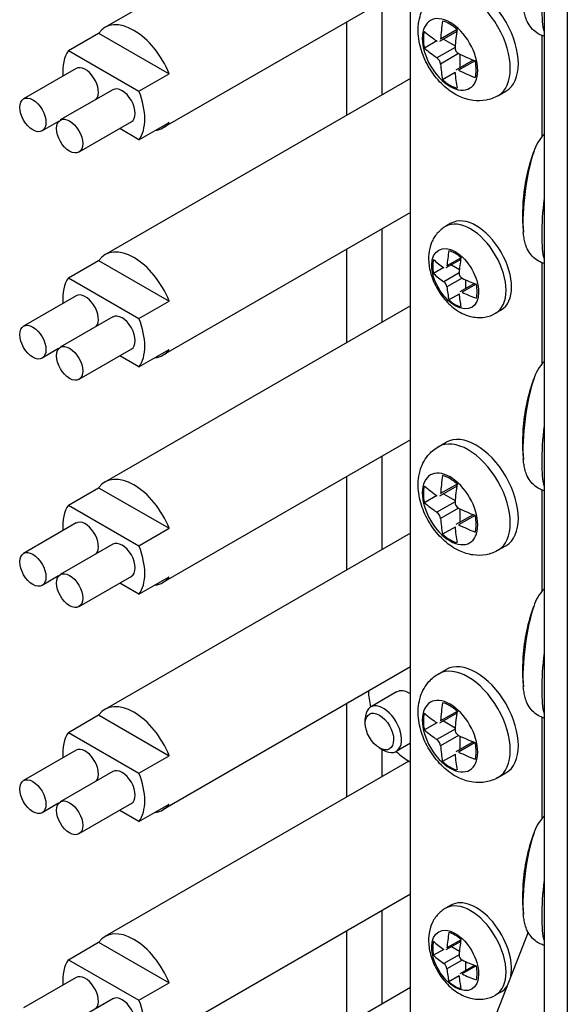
# Model space of a CAD drawing. Header units: inches. Extents: x 0 to 40.7, y 0 to 26.
# Tile 17 of 38: x 32.734 to 33.38, y 10.03 to 11.191. Entities that reach past the tile are written whole.
import ezdxf

# ---------------------------------------------------------------- set-up
doc = ezdxf.new("R2010")
doc.units = ezdxf.units.IN
doc.header["$LTSCALE"] = 0.5
doc.header["$MEASUREMENT"] = 0
doc.layers.add('AM_VIS', color=7, linetype='Continuous', lineweight=30)

msp = doc.modelspace()

# ---------------------------------------------------------------- linework, layer by layer
at = {"layer": 'AM_VIS', "color": 31}
for p, q in [((33.3523, 11.5154), (33.3523, 9.815)), ((33.3796, 11.4782), (33.3796, 9.8752))]:
    msp.add_line(p, q, dxfattribs=at)
at = {"layer": 'AM_VIS', "color": 240}
for p, q in [((33.193, 11.3885), (32.8349, 11.1817)), ((33.1948, 11.2316), (32.9032, 11.0633)), ((32.792, 11.1545), (32.8275, 11.175)), ((32.8275, 11.175), (32.9106, 11.1271)), ((32.792, 11.1545), (32.875, 11.1065)), ((32.8009, 11.1334), (32.739, 11.0977)), ((33.1948, 11.1216), (32.8349, 10.9138)), ((32.875, 11.1065), (32.9106, 11.1271)), ((32.8442, 11.1084), (32.7823, 11.0727)), ((32.7804, 11.071), (32.7609, 11.0598)), ((32.8661, 11.0705), (32.8042, 11.0348)), ((32.875, 11.0494), (32.8523, 11.0625)), ((32.875, 11.0494), (32.9106, 11.0699)), ((33.1948, 10.9637), (32.9032, 10.7954)), ((32.792, 10.8866), (32.8275, 10.9071)), ((32.8275, 10.9071), (32.9106, 10.8592)), ((32.792, 10.8866), (32.875, 10.8386)), ((32.8009, 10.8655), (32.739, 10.8298)), ((33.1948, 10.8537), (32.8349, 10.6459)), ((32.875, 10.8386), (32.9106, 10.8592)), ((32.8442, 10.8405), (32.7823, 10.8047)), ((32.7804, 10.8031), (32.7609, 10.7919)), ((32.8661, 10.8026), (32.8042, 10.7669)), ((32.875, 10.7815), (32.9106, 10.802)), ((32.875, 10.7815), (32.8523, 10.7946)), ((33.1948, 10.6958), (32.9032, 10.5275)), ((32.792, 10.6187), (32.8275, 10.6392)), ((32.8275, 10.6392), (32.9106, 10.5913)), ((32.792, 10.6187), (32.875, 10.5707)), ((32.8009, 10.5976), (32.739, 10.5618)), ((33.1948, 10.5857), (32.8349, 10.3779)), ((32.875, 10.5707), (32.9106, 10.5913)), ((32.8442, 10.5726), (32.7823, 10.5368)), ((32.7804, 10.5352), (32.7609, 10.5239)), ((32.8661, 10.5347), (32.8042, 10.4989)), ((32.875, 10.5136), (32.9106, 10.5341)), ((32.875, 10.5136), (32.8523, 10.5267)), ((33.1948, 10.4279), (32.9032, 10.2595)), ((32.792, 10.3507), (32.8275, 10.3713)), ((32.8275, 10.3713), (32.9106, 10.3233)), ((32.792, 10.3507), (32.875, 10.3028)), ((32.8009, 10.3296), (32.739, 10.2939)), ((32.875, 10.3028), (32.9106, 10.3233)), ((33.193, 10.3168), (32.8349, 10.11)), ((32.8442, 10.3046), (32.7823, 10.2689)), ((32.7804, 10.2673), (32.7609, 10.256)), ((32.8661, 10.2668), (32.8042, 10.231)), ((32.875, 10.2457), (32.9106, 10.2662)), ((32.875, 10.2457), (32.8523, 10.2588)), ((33.1948, 10.16), (32.9032, 9.9916)), ((32.792, 10.0828), (32.8275, 10.1034)), ((32.8275, 10.1034), (32.9106, 10.0554)), ((32.792, 10.0828), (32.875, 10.0349)), ((32.8009, 10.0617), (32.739, 10.026)), ((32.875, 10.0349), (32.9106, 10.0554)), ((33.1948, 10.0499), (32.8349, 9.8421)), ((32.8442, 10.0367), (32.7823, 10.001))]:
    msp.add_line(p, q, dxfattribs=at)
at = {"layer": 'AM_VIS', "color": 52}
for p, q in [((33.1948, 9.8434), (33.1948, 11.3463)), ((33.3495, 11.1723), (33.3495, 11.0527)), ((33.3495, 10.9044), (33.3495, 10.7848)), ((33.3495, 10.6365), (33.3495, 10.5169)), ((33.3495, 10.3686), (33.3495, 10.249))]:
    msp.add_line(p, q, dxfattribs=at)
at = {"layer": 'AM_VIS', "color": 161}
for p, q in [((33.1612, 11.2122), (33.1612, 11.1022)), ((33.2426, 10.9509), (33.2361, 10.9472)), ((33.1612, 10.9443), (33.1612, 10.8343)), ((33.2541, 10.9082), (33.2367, 10.8982)), ((33.2544, 10.9101), (33.2379, 10.9006)), ((33.2433, 10.902), (33.2525, 10.8966)), ((33.2342, 10.8986), (33.2221, 10.8917)), ((33.2522, 10.8923), (33.2343, 10.882)), ((33.2557, 10.8862), (33.2379, 10.8759)), ((33.2704, 10.8799), (33.2531, 10.8699)), ((33.2722, 10.8792), (33.2557, 10.8697)), ((33.2596, 10.8843), (33.2596, 10.8737)), ((33.2522, 10.8674), (33.2402, 10.8605)), ((33.3017, 10.8486), (33.2952, 10.8449)), ((33.1612, 10.6764), (33.1612, 10.5664)), ((33.1612, 10.3308), (33.1612, 10.2984)), ((33.2426, 10.1472), (33.2361, 10.1434)), ((33.1612, 10.1406), (33.1612, 10.0305)), ((33.2541, 10.1044), (33.2367, 10.0944)), ((33.2544, 10.1063), (33.2379, 10.0968)), ((33.2433, 10.0982), (33.2525, 10.0929)), ((33.2342, 10.0949), (33.2221, 10.088)), ((33.2522, 10.0886), (33.2343, 10.0783)), ((33.2557, 10.0824), (33.2379, 10.0721)), ((33.2704, 10.0761), (33.2531, 10.0661)), ((33.2722, 10.0755), (33.2557, 10.066)), ((33.2596, 10.0806), (33.2596, 10.0699)), ((33.2522, 10.0637), (33.2402, 10.0567)), ((33.3017, 10.0449), (33.2952, 10.0411))]:
    msp.add_line(p, q, dxfattribs=at)
at = {"layer": 'AM_VIS', "color": 72}
for p, q in [((33.1197, 11.0782), (33.1197, 11.1882)), ((33.1197, 10.8103), (33.1197, 10.9203)), ((33.1197, 10.5423), (33.1197, 10.6524)), ((33.1786, 10.3984), (33.1479, 10.3806)), ((33.1197, 10.2744), (33.1197, 10.3845)), ((33.1416, 10.3614), (33.1416, 10.3668)), ((33.1583, 10.3325), (33.163, 10.3298)), ((33.1948, 10.338), (33.1781, 10.3283)), ((33.1197, 10.0065), (33.1197, 10.1166))]:
    msp.add_line(p, q, dxfattribs=at)
at = {"layer": 'AM_VIS', "color": 132}
for p, q in [((33.2497, 11.1792), (33.2304, 11.1681)), ((33.2494, 11.177), (33.229, 11.1653)), ((33.2337, 11.168), (33.2475, 11.16)), ((33.2259, 11.1658), (33.2112, 11.1573)), ((33.2474, 11.1583), (33.2261, 11.146)), ((33.2516, 11.1509), (33.2304, 11.1386)), ((33.2689, 11.1433), (33.2485, 11.1315)), ((33.2532, 11.1502), (33.2532, 11.1342)), ((33.2709, 11.1424), (33.2516, 11.1313)), ((33.2474, 11.1286), (33.2327, 11.1201)), ((33.2979, 11.1012), (33.3074, 11.1067)), ((33.2275, 10.6874), (33.2369, 10.6928)), ((33.2494, 10.6412), (33.229, 10.6294)), ((33.2497, 10.6434), (33.2304, 10.6323)), ((33.2259, 10.63), (33.2112, 10.6215)), ((33.2474, 10.6224), (33.2261, 10.6102)), ((33.2337, 10.6321), (33.2475, 10.6241)), ((33.2516, 10.6151), (33.2304, 10.6028)), ((33.2532, 10.6143), (33.2532, 10.5984)), ((33.2689, 10.6074), (33.2485, 10.5957)), ((33.2709, 10.6066), (33.2516, 10.5955)), ((33.2474, 10.5927), (33.2327, 10.5843)), ((33.2979, 10.5654), (33.3074, 10.5708)), ((33.2275, 10.4195), (33.2369, 10.4249)), ((33.2494, 10.3733), (33.229, 10.3615)), ((33.2497, 10.3755), (33.2304, 10.3644)), ((33.2259, 10.362), (33.2112, 10.3536)), ((33.2474, 10.3545), (33.2261, 10.3423)), ((33.2337, 10.3642), (33.2475, 10.3562)), ((33.2516, 10.3472), (33.2304, 10.3349)), ((33.2532, 10.3464), (33.2532, 10.3305)), ((33.2689, 10.3395), (33.2485, 10.3278)), ((33.2709, 10.3387), (33.2516, 10.3275)), ((33.2474, 10.3248), (33.2327, 10.3164)), ((33.2979, 10.2975), (33.3074, 10.3029))]:
    msp.add_line(p, q, dxfattribs=at)
at = {"layer": 'AM_VIS', "color": 33}
for p, q in [((33.1944, 10.4276), (33.1948, 10.4274)), ((33.1937, 10.3164), (33.1948, 10.3158))]:
    msp.add_line(p, q, dxfattribs=at)
at = {"layer": 'AM_VIS', "color": 214}
msp.add_line((33.3334, 10.1154), (33.2127, 9.8043), dxfattribs=at)
at = {"layer": 'AM_VIS', "color": 132}
for centre, radius, start, end in [((33.2556, 11.1581), 0.00824, 178.9316, 241.0684), ((33.2194, 11.1372), 0.011, 7.3443, 52.6557), ((33.2556, 10.6223), 0.00824, 178.9316, 241.0684), ((33.2194, 10.6014), 0.011, 7.3443, 52.6557), ((33.2556, 10.3544), 0.00824, 178.9316, 241.0684), ((33.2194, 10.3335), 0.011, 7.3443, 52.6557)]:
    msp.add_arc(centre, radius, start, end, dxfattribs=at)
at = {"layer": 'AM_VIS', "color": 53}
for centre, radius, start, end in [((33.3915, 11.0185), 0.0541, 136.5548, 162.0986), ((33.5456, 10.9604), 0.2188, 160.0181, 175.9969), ((33.5456, 10.9604), 0.2188, 178.9851, 185.2489), ((33.3915, 10.7506), 0.0541, 136.5548, 162.0986), ((33.5456, 10.6924), 0.2188, 160.0181, 175.9969), ((33.5456, 10.6924), 0.2188, 178.9851, 185.2489), ((33.3915, 10.4827), 0.0541, 136.5548, 162.0986), ((33.5456, 10.4245), 0.2188, 160.0181, 175.9969), ((33.5456, 10.4245), 0.2188, 178.9851, 185.2489), ((33.3915, 10.2148), 0.0541, 136.5548, 162.0986), ((33.5456, 10.1566), 0.2188, 160.0181, 175.9969), ((33.5456, 10.1566), 0.2188, 178.9851, 185.2489)]:
    msp.add_arc(centre, radius, start, end, dxfattribs=at)
at = {"layer": 'AM_VIS', "color": 161}
for centre, radius, start, end in [((33.2589, 10.8921), 0.00679, 178.3467, 241.6533), ((33.2285, 10.8746), 0.00949, 7.9516, 52.0484), ((33.2589, 10.0884), 0.00679, 178.3467, 241.6533), ((33.2285, 10.0708), 0.00949, 7.9516, 52.0484)]:
    msp.add_arc(centre, radius, start, end, dxfattribs=at)
at = {"layer": 'AM_VIS', "color": 53}
for centre, major_axis, ratio, start_param, end_param in [((33.3673, 11.2513), (0.0105, 0.0809), 0.178415, 1.633733, 2.761975), ((33.3407, 10.9869), (0.0078, 0.0606), 0.178415, 0.673016, 2.468576), ((33.3369, 10.9873), (0.0059, 0.0453), 0.178415, 1.921627, 2.128602), ((33.5456, 10.9705), (-0.2184, 0), 0.57735, 6.242804, 6.265687), ((33.3673, 10.9834), (0.0105, 0.0809), 0.178415, 1.633733, 2.761975), ((33.3407, 10.7189), (0.0078, 0.0606), 0.178415, 0.673016, 2.468576), ((33.3369, 10.7194), (0.0059, 0.0453), 0.178415, 1.921627, 2.128602), ((33.5456, 10.7026), (-0.2184, 0), 0.57735, 6.242804, 6.265687), ((33.3673, 10.7155), (0.0105, 0.0809), 0.178415, 1.633733, 2.761975), ((33.3407, 10.451), (0.0078, 0.0606), 0.178415, 0.673016, 2.468576), ((33.3369, 10.4515), (0.0059, 0.0453), 0.178415, 1.921627, 2.128602), ((33.5456, 10.4347), (-0.2184, 0), 0.57735, 6.242804, 6.265687), ((33.3673, 10.4476), (0.0105, 0.0809), 0.178415, 1.633733, 2.761975), ((33.3407, 10.1831), (0.0078, 0.0606), 0.178415, 0.673016, 2.468576), ((33.3369, 10.1836), (0.0059, 0.0453), 0.178415, 1.921627, 2.128602), ((33.5456, 10.1668), (-0.2184, 0), 0.57735, 6.242804, 6.265687), ((33.3673, 10.1797), (0.0105, 0.0809), 0.178415, 1.633733, 2.761975)]:
    msp.add_ellipse(centre, major_axis=major_axis, ratio=ratio, start_param=start_param, end_param=end_param, dxfattribs=at)
at = {"layer": 'AM_VIS', "color": 132}
for centre, major_axis, start_param, end_param in [((33.2722, 11.1677), (-0.0352, 0.061), 3.141593, 6.283185), ((33.2627, 11.1622), (-0.0352, 0.061), 3.141593, 6.283185), ((33.2415, 11.15), (-0.0231, 0.04), 0.785398, 7.068583), ((33.3874, 11.244), (0.1114, 0.193), 2.164681, 2.275169), ((33.2412, 11.1498), (-0.022, 0.0382), 5.221561, 5.774014), ((33.4044, 11.2342), (0.1114, 0.193), 2.164681, 2.275169), ((33.2412, 11.1498), (-0.022, 0.0382), 0.509172, 1.061625), ((33.3959, 11.2489), (-0.2228, 0), 0.593884, 0.704373), ((33.3959, 11.2293), (-0.2228, 0), 0.593884, 0.704373), ((33.3959, 11.2489), (-0.2228, 0), 0.866423, 0.976912), ((33.3874, 11.244), (0.1114, 0.193), 2.43722, 2.547708), ((33.3959, 11.2293), (-0.2228, 0), 0.866423, 0.976912), ((33.2412, 11.1498), (-0.022, 0.0382), 3.650764, 4.203217), ((33.2412, 11.1498), (-0.022, 0.0382), 2.079968, 2.632421), ((33.4044, 11.2342), (0.1114, 0.193), 2.43722, 2.547708), ((33.2722, 10.6318), (-0.0352, 0.061), 3.141593, 6.283185), ((33.2627, 10.6264), (-0.0352, 0.061), 3.141593, 6.283185), ((33.2415, 10.6142), (-0.0231, 0.04), 0.785398, 7.068583), ((33.3874, 10.7082), (0.1114, 0.193), 2.164681, 2.275169), ((33.2412, 10.614), (-0.022, 0.0382), 5.221561, 5.774014), ((33.2412, 10.614), (-0.022, 0.0382), 0.509172, 1.061625), ((33.3959, 10.7131), (-0.2228, 0), 0.593884, 0.704373), ((33.4044, 10.6984), (0.1114, 0.193), 2.164681, 2.275169), ((33.3959, 10.6935), (-0.2228, 0), 0.593884, 0.704373), ((33.3959, 10.7131), (-0.2228, 0), 0.866423, 0.976912), ((33.3874, 10.7082), (0.1114, 0.193), 2.43722, 2.547708), ((33.2412, 10.614), (-0.022, 0.0382), 3.650764, 4.203217), ((33.4044, 10.6984), (0.1114, 0.193), 2.43722, 2.547708), ((33.3959, 10.6935), (-0.2228, 0), 0.866423, 0.976912), ((33.2412, 10.614), (-0.022, 0.0382), 2.079968, 2.632421), ((33.2722, 10.3639), (-0.0352, 0.061), 3.141593, 6.283185), ((33.2627, 10.3585), (-0.0352, 0.061), 3.141593, 6.283185), ((33.2415, 10.3463), (-0.0231, 0.04), 0.785398, 7.068583), ((33.3874, 10.4403), (0.1114, 0.193), 2.164681, 2.275169), ((33.2412, 10.3461), (-0.022, 0.0382), 5.221561, 5.774014), ((33.2412, 10.3461), (-0.022, 0.0382), 0.509172, 1.061625), ((33.3959, 10.4452), (-0.2228, 0), 0.593884, 0.704373), ((33.4044, 10.4305), (0.1114, 0.193), 2.164681, 2.275169), ((33.3959, 10.4256), (-0.2228, 0), 0.593884, 0.704373), ((33.3959, 10.4452), (-0.2228, 0), 0.866423, 0.976912), ((33.3874, 10.4403), (0.1114, 0.193), 2.43722, 2.547708), ((33.2412, 10.3461), (-0.022, 0.0382), 3.650764, 4.203217), ((33.4044, 10.4305), (0.1114, 0.193), 2.43722, 2.547708), ((33.3959, 10.4256), (-0.2228, 0), 0.866423, 0.976912), ((33.2412, 10.3461), (-0.022, 0.0382), 2.079968, 2.632421)]:
    msp.add_ellipse(centre, major_axis=major_axis, ratio=0.57735, start_param=start_param, end_param=end_param, dxfattribs=at)
at = {"layer": 'AM_VIS', "color": 240}
for centre, major_axis, start_param, end_param in [((32.8691, 11.1225), (-0.0342, 0.0592), 4.464502, 6.531072), ((32.8335, 11.1019), (-0.0342, 0.0592), 0.247887, 0.880476), ((32.8118, 11.1144), (-0.0109, 0.0189), 3.342434, 6.283185), ((32.8551, 11.0894), (-0.0109, 0.0189), 3.141593, 6.283185), ((32.75, 11.0787), (-0.0109, 0.0189), 0.785398, 7.068583), ((32.8335, 11.1019), (-0.0342, 0.0592), 3.389479, 4.464502), ((32.7933, 11.0537), (-0.0109, 0.0189), 0.785398, 7.068583), ((32.8691, 11.1225), (-0.0342, 0.0592), 2.893706, 3.389479), ((32.8691, 10.8546), (-0.0342, 0.0592), 4.464502, 6.531072), ((32.8335, 10.834), (-0.0342, 0.0592), 0.247887, 0.880476), ((32.8118, 10.8465), (-0.0109, 0.0189), 3.342434, 6.283185), ((32.8551, 10.8215), (-0.0109, 0.0189), 3.141593, 6.283185), ((32.75, 10.8108), (-0.0109, 0.0189), 0.785398, 7.068583), ((32.8335, 10.834), (-0.0342, 0.0592), 3.389479, 4.464502), ((32.7933, 10.7858), (-0.0109, 0.0189), 0.785398, 7.068583), ((32.8691, 10.8546), (-0.0342, 0.0592), 2.893706, 3.389479), ((32.8691, 10.5867), (-0.0342, 0.0592), 4.464502, 6.531072), ((32.8335, 10.5661), (-0.0342, 0.0592), 0.247887, 0.880476), ((32.8118, 10.5786), (-0.0109, 0.0189), 3.342434, 6.283185), ((32.8551, 10.5536), (-0.0109, 0.0189), 3.141593, 6.283185), ((32.75, 10.5429), (-0.0109, 0.0189), 0.785398, 7.068583), ((32.8335, 10.5661), (-0.0342, 0.0592), 3.389479, 4.464502), ((32.7933, 10.5179), (-0.0109, 0.0189), 0.785398, 7.068583), ((32.8691, 10.5867), (-0.0342, 0.0592), 2.893706, 3.389479), ((32.8691, 10.3187), (-0.0342, 0.0592), 4.464502, 6.531072), ((32.8335, 10.2982), (-0.0342, 0.0592), 0.247887, 0.880476), ((32.8118, 10.3107), (-0.0109, 0.0189), 3.342434, 6.283185), ((32.8551, 10.2857), (-0.0109, 0.0189), 3.141593, 6.283185), ((32.75, 10.275), (-0.0109, 0.0189), 0.785398, 7.068583), ((32.8335, 10.2982), (-0.0342, 0.0592), 3.389479, 4.464502), ((32.7933, 10.25), (-0.0109, 0.0189), 0.785398, 7.068583), ((32.8691, 10.3187), (-0.0342, 0.0592), 2.893706, 3.389479), ((32.8691, 10.0508), (-0.0342, 0.0592), 4.464502, 6.531072), ((32.8335, 10.0303), (-0.0342, 0.0592), 0.247887, 0.880476), ((32.8118, 10.0428), (-0.0109, 0.0189), 3.342434, 6.283185), ((32.8551, 10.0178), (-0.0109, 0.0189), 3.141593, 6.283185), ((32.8335, 10.0303), (-0.0342, 0.0592), 3.389479, 4.464502)]:
    msp.add_ellipse(centre, major_axis=major_axis, ratio=0.57735, start_param=start_param, end_param=end_param, dxfattribs=at)
at = {"layer": 'AM_VIS', "color": 161}
for centre, major_axis, start_param, end_param in [((33.2722, 10.8998), (-0.0295, 0.0511), 3.141593, 6.283185), ((33.2657, 10.896), (-0.0295, 0.0511), 3.141593, 6.283185), ((33.2476, 10.8856), (-0.0195, 0.0338), 3.926991, 10.210176), ((33.3532, 10.9548), (0.0819, 0.1418), 2.137292, 2.263725), ((33.2473, 10.8854), (-0.0185, 0.032), 5.221561, 5.774014), ((33.2473, 10.8854), (-0.0185, 0.032), 0.509172, 1.061625), ((33.3603, 10.9589), (-0.1638, 0), 0.566496, 0.692929), ((33.3674, 10.9465), (0.0819, 0.1418), 2.137292, 2.263725), ((33.3603, 10.9424), (-0.1638, 0), 0.566496, 0.692929), ((33.3603, 10.9589), (-0.1638, 0), 0.877868, 1.0043), ((33.2473, 10.8854), (-0.0185, 0.032), 3.650764, 4.203217), ((33.3532, 10.9548), (0.0819, 0.1418), 2.448664, 2.575097), ((33.3674, 10.9465), (0.0819, 0.1418), 2.448664, 2.575097), ((33.3603, 10.9424), (-0.1638, 0), 0.877868, 1.0043), ((33.2473, 10.8854), (-0.0185, 0.032), 2.079968, 2.632421), ((33.2657, 10.0923), (-0.0295, 0.0511), 3.141593, 6.283185), ((33.2722, 10.096), (-0.0295, 0.0511), 3.73621, 6.283185), ((33.2476, 10.0819), (-0.0195, 0.0338), 3.926991, 10.210176), ((33.3532, 10.151), (0.0819, 0.1418), 2.137292, 2.263725), ((33.2473, 10.0817), (-0.0185, 0.032), 5.221561, 5.774014), ((33.2473, 10.0817), (-0.0185, 0.032), 0.509172, 1.061625), ((33.3603, 10.1552), (-0.1638, 0), 0.566496, 0.692929), ((33.3674, 10.1428), (0.0819, 0.1418), 2.137292, 2.263725), ((33.3603, 10.1387), (-0.1638, 0), 0.566496, 0.692929), ((33.3603, 10.1552), (-0.1638, 0), 0.877868, 1.0043), ((33.2473, 10.0817), (-0.0185, 0.032), 3.650764, 4.203217), ((33.3532, 10.151), (0.0819, 0.1418), 2.448664, 2.575097), ((33.3674, 10.1428), (0.0819, 0.1418), 2.448664, 2.575097), ((33.3603, 10.1387), (-0.1638, 0), 0.877868, 1.0043), ((33.2473, 10.0817), (-0.0185, 0.032), 2.079968, 2.632421), ((33.2722, 10.096), (-0.0295, 0.0511), 3.141593, 3.416214)]:
    msp.add_ellipse(centre, major_axis=major_axis, ratio=0.57735, start_param=start_param, end_param=end_param, dxfattribs=at)
at = {"layer": 'AM_VIS', "color": 33}
for major_axis, start_param, end_param in [((-0.0342, 0.0592), 5.47505, 5.483673), ((-0.0151, 0.0261), 5.44628, 6.283185), ((-0.0342, 0.0592), 0.799513, 1.113415), ((-0.0342, 0.0592), 2.028178, 2.356194), ((-0.0342, 0.0592), 2.356194, 2.378932)]:
    msp.add_ellipse((33.1937, 10.3722), major_axis=major_axis, ratio=0.57735, start_param=start_param, end_param=end_param, dxfattribs=at)
at = {"layer": 'AM_VIS', "color": 72}
for centre, major_axis, start_param, end_param in [((33.163, 10.3545), (-0.0151, 0.0261), 2.356194, 7.068583), ((33.1583, 10.3518), (-0.0118, 0.0205), 3.926991, 10.210176)]:
    msp.add_ellipse(centre, major_axis=major_axis, ratio=0.57735, start_param=start_param, end_param=end_param, dxfattribs=at)
at = {"layer": 'AM_VIS', "color": 132}
for points in [[(33.2979, 11.1012), (33.2935, 11.0987), (33.2887, 11.0969), (33.2787, 11.0951), (33.2735, 11.0951), (33.2629, 11.0965), (33.2575, 11.0982), (33.2462, 11.1035), (33.2405, 11.1074), (33.2297, 11.1169), (33.2246, 11.1227), (33.216, 11.1353), (33.2124, 11.1421), (33.207, 11.1563), (33.2051, 11.1637), (33.2036, 11.1789), (33.2039, 11.1868), (33.2078, 11.2009), (33.2107, 11.2072), (33.2186, 11.2169), (33.2228, 11.2205), (33.2275, 11.2232)], [(33.2979, 10.5654), (33.2935, 10.5629), (33.2887, 10.5611), (33.2787, 10.5592), (33.2735, 10.5592), (33.2629, 10.5607), (33.2575, 10.5624), (33.2462, 10.5677), (33.2405, 10.5716), (33.2297, 10.5811), (33.2246, 10.5869), (33.216, 10.5995), (33.2124, 10.6062), (33.207, 10.6205), (33.2051, 10.6279), (33.2036, 10.6431), (33.2039, 10.6509), (33.2078, 10.6651), (33.2107, 10.6714), (33.2186, 10.681), (33.2228, 10.6847), (33.2275, 10.6874)], [(33.2979, 10.2975), (33.2935, 10.2949), (33.2887, 10.2932), (33.2787, 10.2913), (33.2735, 10.2913), (33.2629, 10.2927), (33.2575, 10.2945), (33.2462, 10.2998), (33.2405, 10.3036), (33.2297, 10.3132), (33.2246, 10.319), (33.216, 10.3316), (33.2124, 10.3383), (33.207, 10.3525), (33.2051, 10.36), (33.2036, 10.3752), (33.2039, 10.383), (33.2078, 10.3972), (33.2107, 10.4035), (33.2186, 10.4131), (33.2228, 10.4168), (33.2275, 10.4195)]]:
    msp.add_open_spline(points, degree=3, knots=[3.926991, 3.926991, 3.926991, 3.926991, 4.127921, 4.127921, 4.345362, 4.345362, 4.614578, 4.614578, 4.9669, 4.9669, 5.366375, 5.366375, 5.763064, 5.763064, 6.16156, 6.16156, 6.553484, 6.553484, 6.853188, 6.853188, 7.068583, 7.068583, 7.068583, 7.068583], dxfattribs=at)
at = {"layer": 'AM_VIS', "color": 53}
for points in [[(33.3523, 11.1714), (33.3506, 11.1719), (33.349, 11.1725), (33.3445, 11.1747), (33.342, 11.1765), (33.3377, 11.1805), (33.336, 11.1827), (33.3329, 11.1875), (33.3319, 11.1899), (33.3302, 11.1945), (33.3297, 11.1966), (33.3288, 11.2008), (33.3284, 11.2028), (33.328, 11.206), (33.3279, 11.2071), (33.3278, 11.2083)], [(33.3523, 10.9035), (33.3506, 10.9039), (33.349, 10.9046), (33.3445, 10.9068), (33.342, 10.9086), (33.3377, 10.9126), (33.336, 10.9148), (33.3329, 10.9196), (33.3319, 10.922), (33.3302, 10.9266), (33.3297, 10.9287), (33.3288, 10.9329), (33.3284, 10.9349), (33.328, 10.9381), (33.3279, 10.9392), (33.3278, 10.9403)], [(33.3523, 10.6355), (33.3506, 10.636), (33.349, 10.6367), (33.3445, 10.6388), (33.342, 10.6407), (33.3377, 10.6447), (33.336, 10.6469), (33.3329, 10.6517), (33.3319, 10.6541), (33.3302, 10.6586), (33.3297, 10.6608), (33.3288, 10.665), (33.3284, 10.667), (33.328, 10.6702), (33.3279, 10.6713), (33.3278, 10.6724)], [(33.3523, 10.3676), (33.3506, 10.3681), (33.349, 10.3687), (33.3445, 10.3709), (33.342, 10.3727), (33.3377, 10.3768), (33.336, 10.379), (33.3329, 10.3838), (33.3319, 10.3861), (33.3302, 10.3907), (33.3297, 10.3929), (33.3288, 10.3971), (33.3284, 10.3991), (33.328, 10.4023), (33.3279, 10.4034), (33.3278, 10.4045)], [(33.3523, 10.0997), (33.3506, 10.1002), (33.349, 10.1008), (33.3445, 10.103), (33.342, 10.1048), (33.3377, 10.1089), (33.336, 10.1111), (33.3329, 10.1158), (33.3319, 10.1182), (33.3302, 10.1228), (33.3297, 10.125), (33.3288, 10.1292), (33.3284, 10.1312), (33.328, 10.1343), (33.3279, 10.1355), (33.3278, 10.1366)]]:
    msp.add_open_spline(points, degree=3, knots=[3.7967447, 3.7967447, 3.7967447, 3.7967447, 3.8284186, 3.8284186, 3.8941523, 3.8941523, 3.9780904, 3.9780904, 4.0986654, 4.0986654, 4.2332687, 4.2332687, 4.367872, 4.367872, 4.4416667, 4.4416667, 4.4416667, 4.4416667], dxfattribs=at)
at = {"layer": 'AM_VIS', "color": 161}
for points in [[(33.2361, 10.9472), (33.2324, 10.945), (33.2291, 10.9422), (33.2235, 10.9357), (33.2213, 10.932), (33.2179, 10.9236), (33.2169, 10.919), (33.2159, 10.9086), (33.2163, 10.9029), (33.2187, 10.891), (33.2208, 10.8849), (33.2263, 10.8734), (33.2297, 10.8679), (33.2377, 10.858), (33.2423, 10.8535), (33.2528, 10.846), (33.2586, 10.8429), (33.2706, 10.8399), (33.2764, 10.8393), (33.2868, 10.841), (33.2912, 10.8426), (33.2952, 10.8449)], [(33.2361, 10.1434), (33.2324, 10.1413), (33.2291, 10.1385), (33.2235, 10.132), (33.2213, 10.1282), (33.2179, 10.1199), (33.2169, 10.1152), (33.2159, 10.1048), (33.2163, 10.0991), (33.2187, 10.0873), (33.2208, 10.0812), (33.2263, 10.0696), (33.2297, 10.0642), (33.2377, 10.0542), (33.2423, 10.0497), (33.2528, 10.0422), (33.2586, 10.0392), (33.2706, 10.0361), (33.2764, 10.0356), (33.2868, 10.0373), (33.2912, 10.0388), (33.2952, 10.0411)]]:
    msp.add_open_spline(points, degree=3, knots=[5.497787, 5.497787, 5.497787, 5.497787, 5.697884, 5.697884, 5.914277, 5.914277, 6.18188, 6.18188, 6.533012, 6.533012, 6.934225, 6.934225, 7.333301, 7.333301, 7.734112, 7.734112, 8.127104, 8.127104, 8.424933, 8.424933, 8.63938, 8.63938, 8.63938, 8.63938], dxfattribs=at)

doc.saveas('drawing.dxf')
